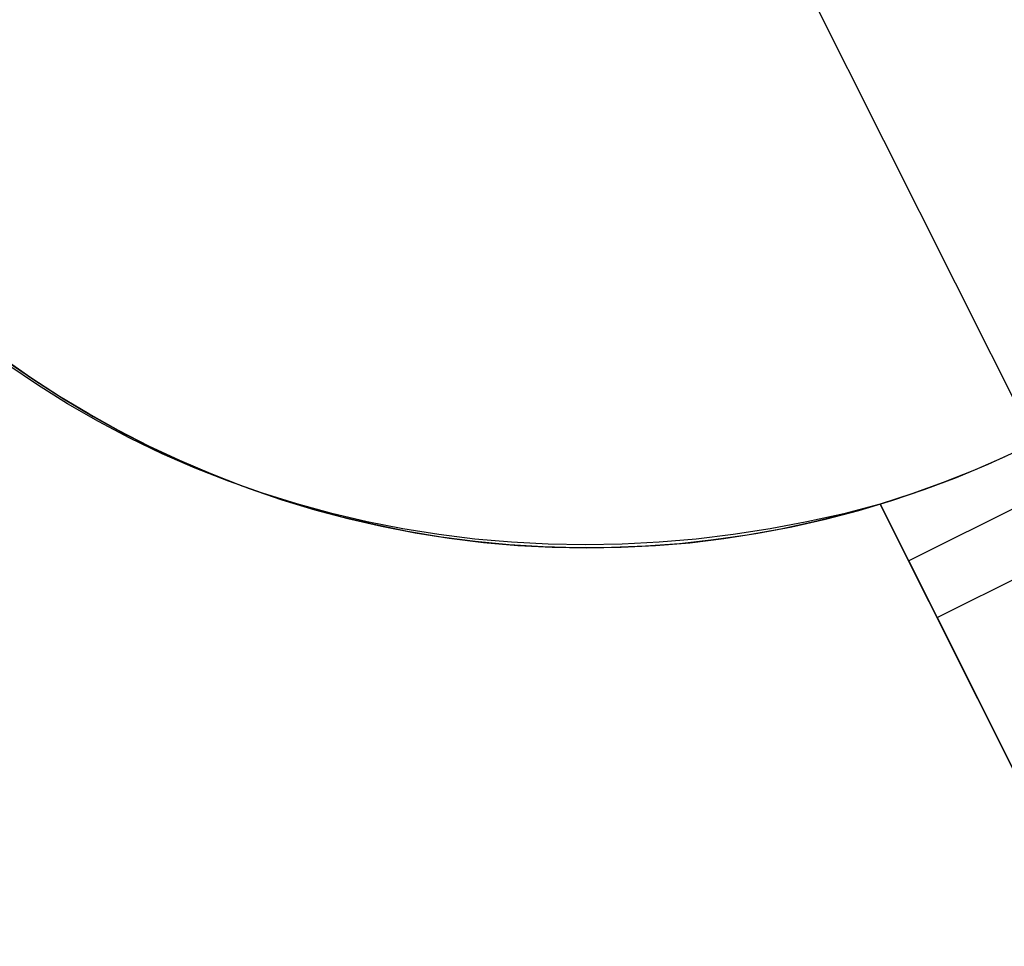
# Model space of a CAD drawing. Header units: millimetres. Extents: x 7986 to 9191, y -11326 to -10283.
# Tile 169 of 256: x 8522.14 to 8525.1, y -10602.43 to -10599.65. Entities that reach past the tile are written whole.
import ezdxf

# ---------------------------------------------------------------- set-up
doc = ezdxf.new("R2010")
doc.units = ezdxf.units.MM
doc.layers.add('color', color=7, linetype='Continuous')

msp = doc.modelspace()

# ---------------------------------------------------------------- linework, layer by layer
at = {"layer": 'color', "color": 254, "true_color": 0xcad1ee}
for p, q in [((8524.4064, -10599.3533, -33.2406), (8525.1905, -10600.9178, -33.2406)), ((8522.1703, -10600.7239, -22.7567), (8522.0862, -10600.6651, -22.7567)), ((8522.0962, -10600.6724, -33.2406), (8522.1814, -10600.7313, -33.2406)), ((8522.0962, -10600.6724, -33.2406), (8522.1814, -10600.7313, -33.2406)), ((8522.19, -10600.745, -13.287), (8522.1016, -10600.6848, -13.3318)), ((8522.19, -10600.745, -13.287), (8522.1016, -10600.6848, -13.3318)), ((8522.2565, -10600.7798, -22.7567), (8522.1703, -10600.7239, -22.7567)), ((8522.1814, -10600.7313, -33.2406), (8522.2685, -10600.7873, -33.2406)), ((8522.1814, -10600.7313, -33.2406), (8522.2685, -10600.7873, -33.2406)), ((8522.2807, -10600.802, -13.2424), (8522.19, -10600.745, -13.287)), ((8522.2807, -10600.802, -13.2424), (8522.19, -10600.745, -13.287)), ((8522.3445, -10600.8327, -22.7567), (8522.2565, -10600.7798, -22.7567)), ((8522.2685, -10600.7873, -33.2406), (8522.3575, -10600.8402, -33.2406)), ((8522.2685, -10600.7873, -33.2406), (8522.3575, -10600.8402, -33.2406)), ((8522.3736, -10600.8556, -13.1982), (8522.2807, -10600.802, -13.2424)), ((8522.3736, -10600.8556, -13.1982), (8522.2807, -10600.802, -13.2424)), ((8524.8102, -10601.2749, -25.2406), (8525.7042, -10600.8269, -25.2406)), ((8522.4342, -10600.8826, -22.7567), (8522.3445, -10600.8327, -22.7567)), ((8522.3575, -10600.8402, -33.2406), (8522.4483, -10600.8901, -33.2406)), ((8522.3575, -10600.8402, -33.2406), (8522.4483, -10600.8901, -33.2406)), ((8522.4685, -10600.9058, -13.1544), (8522.3736, -10600.8556, -13.1982)), ((8522.4685, -10600.9058, -13.1544), (8522.3736, -10600.8556, -13.1982)), ((8522.5256, -10600.9294, -22.7567), (8522.4342, -10600.8826, -22.7567)), ((8522.4483, -10600.8901, -33.2406), (8522.5407, -10600.9367, -33.2406)), ((8522.4483, -10600.8901, -33.2406), (8522.5407, -10600.9367, -33.2406)), ((8522.5654, -10600.9525, -13.1111), (8522.4685, -10600.9058, -13.1544)), ((8522.5654, -10600.9525, -13.1111), (8522.4685, -10600.9058, -13.1544)), ((8522.6186, -10600.973, -22.7567), (8522.5256, -10600.9294, -22.7567)), ((8522.5407, -10600.9367, -33.2406), (8522.6347, -10600.9802, -33.2406)), ((8522.5407, -10600.9367, -33.2406), (8522.6347, -10600.9802, -33.2406)), ((8525.0499, -10600.9838, -33.2406), (8525.144, -10600.9406, -33.2406)), ((8525.0499, -10600.9838, -33.2406), (8525.144, -10600.9406, -33.2406)), ((8522.6642, -10600.9957, -13.0683), (8522.5654, -10600.9525, -13.1111)), ((8522.6642, -10600.9957, -13.0683), (8522.5654, -10600.9525, -13.1111)), ((8522.713, -10601.0134, -22.7567), (8522.6186, -10600.973, -22.7567)), ((8525.1, -10600.9613, -25.2406), (8525.008, -10601.0018, -25.2406)), ((8525.1, -10600.9613, -25.2406), (8525.008, -10601.0018, -25.2406)), ((8522.6347, -10600.9802, -33.2406), (8522.7302, -10601.0204, -33.2406)), ((8522.6347, -10600.9802, -33.2406), (8522.7302, -10601.0204, -33.2406)), ((8522.7647, -10601.0354, -13.026), (8522.6642, -10600.9957, -13.0683)), ((8522.7647, -10601.0354, -13.026), (8522.6642, -10600.9957, -13.0683)), ((8524.8957, -10601.4456, -25.2406), (8525.7898, -10600.9975, -25.2406)), ((8524.8957, -10601.4456, -25.2406), (8525.7898, -10600.9975, -25.2406)), ((8525.008, -10601.0018, -25.2406), (8524.9147, -10601.0391, -25.2406)), ((8525.008, -10601.0018, -25.2406), (8524.9147, -10601.0391, -25.2406)), ((8524.9543, -10601.0237, -33.2406), (8525.0499, -10600.9838, -33.2406)), ((8524.9543, -10601.0237, -33.2406), (8525.0499, -10600.9838, -33.2406)), ((8522.8087, -10601.0506, -22.7567), (8522.713, -10601.0134, -22.7567)), ((8522.7302, -10601.0204, -33.2406), (8522.827, -10601.0573, -33.2406)), ((8522.7302, -10601.0204, -33.2406), (8522.827, -10601.0573, -33.2406)), ((8522.8668, -10601.0714, -12.9844), (8522.7647, -10601.0354, -13.026)), ((8522.8668, -10601.0714, -12.9844), (8522.7647, -10601.0354, -13.026)), ((8524.8574, -10601.0603, -33.2406), (8524.9543, -10601.0237, -33.2406)), ((8524.8574, -10601.0603, -33.2406), (8524.9543, -10601.0237, -33.2406)), ((8522.9056, -10601.0844, -22.7567), (8522.8087, -10601.0506, -22.7567)), ((8522.827, -10601.0573, -33.2406), (8522.925, -10601.0908, -33.2406)), ((8522.827, -10601.0573, -33.2406), (8522.925, -10601.0908, -33.2406)), ((8524.7594, -10601.0935, -33.2406), (8524.8574, -10601.0603, -33.2406)), ((8524.7594, -10601.0935, -33.2406), (8524.8574, -10601.0603, -33.2406)), ((8524.9147, -10601.0391, -25.2406), (8524.8203, -10601.0733, -25.2406)), ((8524.9147, -10601.0391, -25.2406), (8524.8203, -10601.0733, -25.2406)), ((8522.9703, -10601.1037, -12.9434), (8522.8668, -10601.0714, -12.9844)), ((8522.9703, -10601.1037, -12.9434), (8522.8668, -10601.0714, -12.9844)), ((8523.0037, -10601.115, -22.7567), (8522.9056, -10601.0844, -22.7567)), ((8522.925, -10601.0908, -33.2406), (8523.0241, -10601.1209, -33.2406)), ((8522.925, -10601.0908, -33.2406), (8523.0241, -10601.1209, -33.2406)), ((8524.6602, -10601.1233, -33.2406), (8524.7594, -10601.0935, -33.2406)), ((8524.6602, -10601.1233, -33.2406), (8524.7594, -10601.0935, -33.2406)), ((8524.8203, -10601.0733, -25.2406), (8524.7247, -10601.1043, -25.2406)), ((8524.8203, -10601.0733, -25.2406), (8524.7247, -10601.1043, -25.2406)), ((8523.0753, -10601.1324, -12.9031), (8522.9703, -10601.1037, -12.9434)), ((8523.0753, -10601.1324, -12.9031), (8522.9703, -10601.1037, -12.9434)), ((8523.1027, -10601.1421, -22.7567), (8523.0037, -10601.115, -22.7567)), ((8523.0241, -10601.1209, -33.2406), (8523.1241, -10601.1475, -33.2406)), ((8523.0241, -10601.1209, -33.2406), (8523.1241, -10601.1475, -33.2406)), ((8524.56, -10601.1497, -33.2406), (8524.6602, -10601.1233, -33.2406)), ((8524.56, -10601.1497, -33.2406), (8524.6602, -10601.1233, -33.2406)), ((8524.7247, -10601.1043, -12.4147), (8524.615, -10601.1329, -12.4392)), ((8524.7247, -10601.1043, -12.4147), (8524.615, -10601.1329, -12.4392)), ((8524.7247, -10601.1043, -22.7567), (8524.626, -10601.1327, -22.7567)), ((8524.7247, -10601.1043, -25.2406), (8524.8957, -10601.4456, -25.2406)), ((8524.7247, -10601.1043, -25.2406), (8524.7247, -10601.1043, -12.4147)), ((8528.7759, -10609.1879, -8.7685), (8524.7247, -10601.1043, -12.4147)), ((8524.7247, -10601.1043, -25.2406), (8524.8957, -10601.4456, -25.2406)), ((8527.0262, -10605.6967, -17.0045), (8524.7247, -10601.1043, -17.0045)), ((8524.7247, -10601.1043, -25.2406), (8524.7247, -10601.1043, -12.4147)), ((8528.7759, -10609.1879, -8.7685), (8524.7247, -10601.1043, -12.4147)), ((8523.1815, -10601.1572, -12.8636), (8523.0753, -10601.1324, -12.9031)), ((8523.1815, -10601.1572, -12.8636), (8523.0753, -10601.1324, -12.9031)), ((8523.2026, -10601.1659, -22.7567), (8523.1027, -10601.1421, -22.7567)), ((8523.1241, -10601.1475, -33.2406), (8523.2251, -10601.1707, -33.2406)), ((8523.1241, -10601.1475, -33.2406), (8523.2251, -10601.1707, -33.2406)), ((8524.459, -10601.1726, -33.2406), (8524.56, -10601.1497, -33.2406)), ((8524.459, -10601.1726, -33.2406), (8524.56, -10601.1497, -33.2406)), ((8524.615, -10601.1329, -12.4392), (8524.5046, -10601.1577, -12.4649)), ((8524.615, -10601.1329, -12.4392), (8524.5046, -10601.1577, -12.4649)), ((8524.626, -10601.1327, -22.7567), (8524.5265, -10601.1577, -22.7567)), ((8523.2887, -10601.1784, -12.8249), (8523.1815, -10601.1572, -12.8636)), ((8523.2887, -10601.1784, -12.8249), (8523.1815, -10601.1572, -12.8636)), ((8523.3032, -10601.1862, -22.7567), (8523.2026, -10601.1659, -22.7567)), ((8523.2251, -10601.1707, -33.2406), (8523.3267, -10601.1904, -33.2406)), ((8523.2251, -10601.1707, -33.2406), (8523.3267, -10601.1904, -33.2406)), ((8523.397, -10601.1957, -12.7871), (8523.2887, -10601.1784, -12.8249)), ((8523.397, -10601.1957, -12.7871), (8523.2887, -10601.1784, -12.8249)), ((8524.3938, -10601.1787, -12.4919), (8524.2827, -10601.196, -12.5202)), ((8524.3938, -10601.1787, -12.4919), (8524.2827, -10601.196, -12.5202)), ((8524.4261, -10601.1792, -22.7567), (8524.325, -10601.1974, -22.7567)), ((8524.3573, -10601.192, -33.2406), (8524.459, -10601.1726, -33.2406)), ((8524.3573, -10601.192, -33.2406), (8524.459, -10601.1726, -33.2406)), ((8524.5046, -10601.1577, -12.4649), (8524.3938, -10601.1787, -12.4919)), ((8524.5046, -10601.1577, -12.4649), (8524.3938, -10601.1787, -12.4919)), ((8524.5265, -10601.1577, -22.7567), (8524.4261, -10601.1792, -22.7567)), ((8523.4045, -10601.2031, -22.7567), (8523.3032, -10601.1862, -22.7567)), ((8523.3267, -10601.1904, -33.2406), (8523.429, -10601.2066, -33.2406)), ((8523.3267, -10601.1904, -33.2406), (8523.429, -10601.2066, -33.2406)), ((8523.5061, -10601.2092, -12.7501), (8523.397, -10601.1957, -12.7871)), ((8523.5061, -10601.2092, -12.7501), (8523.397, -10601.1957, -12.7871)), ((8523.5063, -10601.2164, -22.7567), (8523.4045, -10601.2031, -22.7567)), ((8523.429, -10601.2066, -33.2406), (8523.5318, -10601.2192, -33.2406)), ((8523.429, -10601.2066, -33.2406), (8523.5318, -10601.2192, -33.2406)), ((8523.616, -10601.2188, -12.7141), (8523.5061, -10601.2092, -12.7501)), ((8523.616, -10601.2188, -12.7141), (8523.5061, -10601.2092, -12.7501)), ((8524.1713, -10601.2094, -12.5497), (8524.0598, -10601.219, -12.5803)), ((8524.1713, -10601.2094, -12.5497), (8524.0598, -10601.219, -12.5803)), ((8524.2234, -10601.212, -22.7567), (8524.1213, -10601.2232, -22.7567)), ((8524.1521, -10601.2202, -33.2406), (8524.2549, -10601.2078, -33.2406)), ((8524.1521, -10601.2202, -33.2406), (8524.2549, -10601.2078, -33.2406)), ((8524.2827, -10601.196, -12.5202), (8524.1713, -10601.2094, -12.5497)), ((8524.2827, -10601.196, -12.5202), (8524.1713, -10601.2094, -12.5497)), ((8524.325, -10601.1974, -22.7567), (8524.2234, -10601.212, -22.7567)), ((8524.2549, -10601.2078, -33.2406), (8524.3573, -10601.192, -33.2406)), ((8524.2549, -10601.2078, -33.2406), (8524.3573, -10601.192, -33.2406)), ((8523.6085, -10601.2263, -22.7567), (8523.5063, -10601.2164, -22.7567)), ((8523.5318, -10601.2192, -33.2406), (8523.635, -10601.2283, -33.2406)), ((8523.5318, -10601.2192, -33.2406), (8523.635, -10601.2283, -33.2406)), ((8523.711, -10601.2327, -22.7567), (8523.6085, -10601.2263, -22.7567)), ((8523.7264, -10601.2247, -12.6791), (8523.616, -10601.2188, -12.7141)), ((8523.7264, -10601.2247, -12.6791), (8523.616, -10601.2188, -12.7141)), ((8523.635, -10601.2283, -33.2406), (8523.7384, -10601.2338, -33.2406)), ((8523.635, -10601.2283, -33.2406), (8523.7384, -10601.2338, -33.2406)), ((8523.8136, -10601.2356, -22.7567), (8523.711, -10601.2327, -22.7567)), ((8523.8373, -10601.2266, -12.6451), (8523.7264, -10601.2247, -12.6791)), ((8523.8373, -10601.2266, -12.6451), (8523.7264, -10601.2247, -12.6791)), ((8523.7384, -10601.2338, -33.2406), (8523.8419, -10601.2358, -33.2406)), ((8523.7384, -10601.2338, -33.2406), (8523.8419, -10601.2358, -33.2406)), ((8523.9163, -10601.235, -22.7567), (8523.8136, -10601.2356, -22.7567)), ((8523.9485, -10601.2247, -12.6122), (8523.8373, -10601.2266, -12.6451)), ((8523.9485, -10601.2247, -12.6122), (8523.8373, -10601.2266, -12.6451)), ((8523.8419, -10601.2358, -33.2406), (8523.9455, -10601.2341, -33.2406)), ((8523.8419, -10601.2358, -33.2406), (8523.9455, -10601.2341, -33.2406)), ((8524.0189, -10601.2308, -22.7567), (8523.9163, -10601.235, -22.7567)), ((8523.9455, -10601.2341, -33.2406), (8524.0489, -10601.2289, -33.2406)), ((8523.9455, -10601.2341, -33.2406), (8524.0489, -10601.2289, -33.2406)), ((8524.0598, -10601.219, -12.5803), (8523.9485, -10601.2247, -12.6122)), ((8524.0598, -10601.219, -12.5803), (8523.9485, -10601.2247, -12.6122)), ((8524.1213, -10601.2232, -22.7567), (8524.0189, -10601.2308, -22.7567)), ((8524.0489, -10601.2289, -33.2406), (8524.1521, -10601.2202, -33.2406)), ((8524.0489, -10601.2289, -33.2406), (8524.1521, -10601.2202, -33.2406)), ((8524.8957, -10601.4456, -25.2406), (8528.7759, -10609.1879, -10.2406)), ((8524.8957, -10601.4456, -25.2406), (8528.7759, -10609.1879, -10.2406))]:
    msp.add_line(p, q, dxfattribs=at)

doc.saveas('drawing.dxf')
